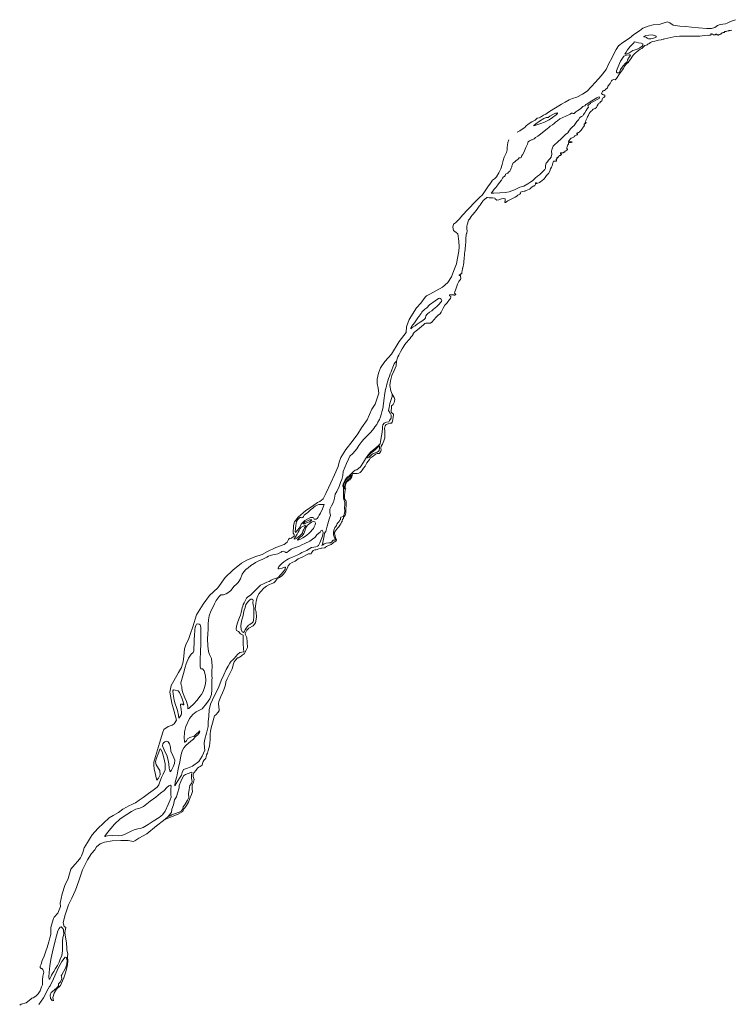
# Model space of a CAD drawing. Header units: metres. Extents: x 347609 to 404409, y 8548087 to 8605413.
# Tile 10 of 49: x 366561 to 369043, y 8555092 to 8558527. Entities that reach past the tile are written whole.
import ezdxf

# ---------------------------------------------------------------- set-up
doc = ezdxf.new("R2010")
doc.units = ezdxf.units.M
doc.layers.add('01. RIO', color=7, linetype='Continuous', lineweight=5, true_color=0x2776bb)

# ---------------------------------------------------------------- blocks, each defined once
blk = doc.blocks.new('REIORORI')
at = {"layer": '01. RIO', "color": 152, "lineweight": 15, "true_color": 0x2776bb, "flags": 128}
for points in [[(368296.4, 8558134), (368304.7, 8558138.4), (368316.6, 8558147.4), (368322.5, 8558150.1), (368325.9, 8558154.7), (368334, 8558162), (368347.6, 8558170.5), (368358.3, 8558175.9), (368365.2, 8558183), (368372.7, 8558184.7), (368377.4, 8558186.9), (368388.3, 8558193.4), (368395.4, 8558196.9), (368405.2, 8558204.2), (368424.2, 8558216.1), (368440.8, 8558225.9), (368450.6, 8558232.3), (368463, 8558238.4), (368477.6, 8558247.1), (368488.6, 8558251.8), (368503.5, 8558256.2), (368523.5, 8558266.4), (368540.5, 8558277.6), (368554.5, 8558292.3), (368569.1, 8558308.2), (368588.9, 8558331.1), (368606.9, 8558353.1), (368614, 8558371.6), (368626.9, 8558394.2), (368633.3, 8558407.2), (368641.1, 8558423), (368649.9, 8558435), (368664.3, 8558446.9), (368687.4, 8558462.3), (368703.3, 8558475.1), (368722.6, 8558488.2), (368733.8, 8558497), (368753.1, 8558503.6), (368769.9, 8558508.5), (368790.6, 8558509.9), (368808.4, 8558515.8), (368819.7, 8558519.5), (368827.8, 8558515.3), (368839.8, 8558507.5), (368863, 8558503.6), (368884.3, 8558503.1), (368903.6, 8558500.9), (368928.5, 8558498), (368957.9, 8558495.8), (368973.8, 8558495.8), (368984.8, 8558499.5), (368994.8, 8558506.1), (369003.4, 8558510.2), (369013.7, 8558511.2), (369022.7, 8558511.9), (369028.8, 8558514.6), (369039.9, 8558520.2), (369057, 8558526.6)], [(367859.7, 8557220.7), (367859.7, 8557212.7), (367856.7, 8557201.3), (367851.4, 8557188), (367849.8, 8557173.3), (367847.8, 8557163.5), (367853.1, 8557153.9), (367857.1, 8557147.4), (367856.1, 8557136.6), (367850.6, 8557128.1), (367848.2, 8557123.4), (367840.6, 8557122.4), (367831.9, 8557119.4), (367827.9, 8557113.1), (367825.9, 8557106.9), (367826.1, 8557100.1), (367824.8, 8557087.8), (367822.6, 8557075.1), (367821.1, 8557062.5), (367819.5, 8557053.8), (367818.3, 8557046.9), (367813.2, 8557042.8), (367801.9, 8557032.5), (367790.9, 8557024.4), (367785.5, 8557018.8), (367777.4, 8557009.4), (367767.2, 8556995.3), (367759.9, 8556983.1), (367749.2, 8556967.4), (367736.5, 8556956.5), (367730.9, 8556954.7), (367724.7, 8556951.1), (367717.8, 8556944.1), (367708.4, 8556934.7), (367703.8, 8556931.9), (367696.1, 8556921.1), (367688.7, 8556907.5), (367688.3, 8556900.4), (367689.4, 8556897.1), (367690.4, 8556892), (367690.3, 8556884.4), (367690.5, 8556868.6), (367690.4, 8556860.1), (367691.4, 8556852), (367693.7, 8556847.3), (367694.8, 8556841.5), (367695.1, 8556834.4), (367694.2, 8556825), (367695.2, 8556811.1), (367693.1, 8556800.1), (367689.4, 8556793.9), (367681.5, 8556790.9), (367679.7, 8556787.3), (367680.1, 8556782.5), (367676.6, 8556780.4), (367674.9, 8556776.2), (367672.1, 8556772.1), (367667.3, 8556766.8), (367665.8, 8556761.9), (367663.9, 8556758.5), (367660.3, 8556755.3), (367656.2, 8556745.8), (367655.3, 8556738.1), (367655.9, 8556729.2), (367658, 8556723.1), (367660.7, 8556717.2), (367662.4, 8556714.5), (367662.4, 8556712.8), (367660.6, 8556711.4), (367657.9, 8556711.1), (367654, 8556710.5), (367652.2, 8556708.7), (367649.1, 8556705.4), (367644.5, 8556702.2), (367639.3, 8556701.9), (367629.7, 8556700.5), (367623.3, 8556697.7), (367619.8, 8556694.4), (367614.5, 8556692.3), (367616.6, 8556697.2), (367619.7, 8556708.7), (367623.4, 8556725.7), (367624.4, 8556735.3), (367629.3, 8556741.5), (367633.8, 8556759.9), (367639.8, 8556784.1), (367642.8, 8556790.7), (367644.5, 8556797.5), (367643, 8556807.7), (367642.4, 8556813.6), (367643, 8556819), (367648.4, 8556830.4), (367655.5, 8556843.8), (367658.6, 8556858), (367661.5, 8556871.5), (367667, 8556881.2), (367674.8, 8556898.6), (367680, 8556912.6), (367684.3, 8556923), (367687.8, 8556936.5), (367689.6, 8556950.5), (367694.7, 8556965), (367700.7, 8556978), (367707.4, 8556993.7), (367712.8, 8557003.8), (367722.8, 8557013.6), (367736.8, 8557030), (367744.1, 8557041.7), (367754.8, 8557055.1), (367761.6, 8557063), (367768.5, 8557070), (367776.5, 8557078), (367784.7, 8557086.6), (367791.3, 8557094.2), (367796.3, 8557100), (367799.9, 8557105.9), (367806.3, 8557115.1), (367810.6, 8557122.5), (367815.5, 8557132.3), (367819.6, 8557141.8), (367821.9, 8557148.9), (367823, 8557154.3), (367824.3, 8557159.2), (367826.6, 8557166.2), (367828.2, 8557175.6), (367828.6, 8557181.6), (367829.7, 8557185.7), (367831.5, 8557198.1), (367832.2, 8557206.3), (367833.8, 8557216), (367835, 8557224.3), (367837, 8557236.3), (367840.3, 8557248.5), (367841.7, 8557254.7), (367844.9, 8557266.6), (367847.3, 8557275.5), (367850.2, 8557283.3), (367853.1, 8557290.9), (367856.3, 8557298), (367859.3, 8557305.5), (367862.4, 8557314.2), (367864.8, 8557320.9), (367866.9, 8557326), (367869.4, 8557329.7), (367874.8, 8557335.5), (367876.9, 8557338.8), (367877.5, 8557343.1), (367879.7, 8557350.4), (367882.8, 8557356.2), (367889.5, 8557368.3), (367895.2, 8557378), (367900.3, 8557387.9), (367904.7, 8557393.4), (367908.5, 8557399.7), (367912.4, 8557403.4), (367915.5, 8557407), (367921.3, 8557412.9), (367925, 8557418.7), (367928.5, 8557422.7), (367932.8, 8557428.5), (367933.7, 8557431.6), (367938, 8557437), (367943.6, 8557440.7), (367948.5, 8557444.6), (367955.6, 8557450.5), (367962.8, 8557456.5), (367969.8, 8557462.7), (367974.3, 8557467.2), (367977.8, 8557468.4), (367993.3, 8557468.4), (367998.4, 8557471.8), (368006.7, 8557481), (368012.1, 8557488.3), (368021.8, 8557496.8), (368027.2, 8557500.8), (368030.8, 8557505.8), (368037.8, 8557520), (368044.3, 8557530.6), (368051.4, 8557538.7), (368059.6, 8557550.2), (368063, 8557554.5), (368064.3, 8557558.3), (368064.1, 8557561.2), (368062, 8557562.4), (368060.5, 8557562.9), (368059.5, 8557565.5), (368060.2, 8557566.4), (368064.4, 8557566.4), (368068.5, 8557566.9), (368073.9, 8557567.2), (368075.4, 8557566.4), (368075.8, 8557565.6), (368078.4, 8557566.1), (368081.1, 8557566.6), (368081.6, 8557567.9), (368079.2, 8557570.9), (368077.5, 8557572.5), (368078.4, 8557576.9), (368080.5, 8557582.6), (368084.1, 8557593.4), (368088.1, 8557603.7), (368092.3, 8557613.3), (368095.4, 8557617.3), (368098.6, 8557620.9), (368100.1, 8557623.9), (368099.2, 8557626.7), (368098.5, 8557629.5), (368098.5, 8557631.3), (368098.4, 8557633.8), (368097.5, 8557633.9), (368096.3, 8557634.6), (368094.4, 8557634.6), (368093.8, 8557635.2), (368094, 8557636.3), (368095.4, 8557636.7), (368097.1, 8557638), (368099.9, 8557639.8), (368101.7, 8557640.2), (368102.5, 8557641.5), (368102.7, 8557643.7), (368103.4, 8557646.8), (368104.5, 8557649.2), (368104.7, 8557652.5), (368105.3, 8557655.5), (368105.9, 8557657.4), (368105.8, 8557659.3), (368106.9, 8557660.7), (368107.5, 8557665.8), (368108.6, 8557672.6), (368109.7, 8557678.9), (368110.4, 8557686), (368110.9, 8557691.7), (368111.7, 8557697.5), (368112.5, 8557704.3), (368112.6, 8557711), (368113.4, 8557717.7), (368114.2, 8557723.8), (368114.6, 8557729.1), (368115.5, 8557738.3), (368116, 8557743.6), (368116.5, 8557748.2), (368117.4, 8557752.7), (368117.3, 8557755.1), (368117, 8557757.9), (368117.1, 8557760.2), (368117.5, 8557763.3), (368117.5, 8557767.2), (368117.9, 8557772.8), (368118.4, 8557778.7), (368119, 8557780.7), (368120.1, 8557781.9), (368120.6, 8557784.9), (368121.7, 8557787.2), (368121.3, 8557791), (368120.5, 8557794.7), (368120.1, 8557798.4), (368120.5, 8557805.8), (368121.7, 8557811), (368123.8, 8557818.4), (368125.2, 8557823.3), (368126.8, 8557827.2), (368129.8, 8557831), (368132.1, 8557834.5), (368135.8, 8557840), (368139.1, 8557844.5), (368142.9, 8557848.7), (368147.7, 8557854), (368153.2, 8557861.2), (368159, 8557869.1), (368164, 8557876.7), (368166.6, 8557879.5), (368167.8, 8557881.6), (368170.5, 8557885.4), (368173, 8557888.9), (368176, 8557894), (368177.8, 8557895.8), (368182.4, 8557899.9), (368188.6, 8557905.4), (368190.4, 8557906.6), (368192.3, 8557906.8), (368198, 8557904.8), (368209.6, 8557905.1), (368218.2, 8557904.2), (368219.8, 8557902.2), (368224.5, 8557897.6), (368231.7, 8557897.9), (368241.3, 8557901.3), (368249.4, 8557902.4), (368253.6, 8557901.6), (368254, 8557896.7), (368253, 8557888.9), (368255.6, 8557888.5), (368260.3, 8557892.2), (368263.2, 8557894.6), (368272.6, 8557899.3), (368282.4, 8557903.9), (368288.5, 8557908.1), (368294.7, 8557911.4), (368298.5, 8557914.1), (368303.4, 8557916.3), (368305.6, 8557917.8), (368307.1, 8557918.8), (368307.7, 8557920.3), (368306.6, 8557921.9), (368306.2, 8557923.1), (368307.3, 8557924.4), (368310.6, 8557925.8), (368316.2, 8557926.9), (368321, 8557928.1), (368323.1, 8557928.5), (368324.1, 8557929.6), (368327, 8557930.6), (368332.6, 8557933.4), (368338.5, 8557935.7), (368342.1, 8557938), (368346.2, 8557941.9), (368348.9, 8557943.8), (368350.8, 8557944.9), (368352.3, 8557946.2), (368354.3, 8557947.3), (368355.4, 8557947.6), (368356.2, 8557947.1), (368356.9, 8557947.1), (368357.7, 8557948), (368359.3, 8557950.9), (368360.4, 8557952.3), (368360, 8557955.3), (368360.5, 8557958.4), (368361.7, 8557958.5), (368362.4, 8557956.5), (368363, 8557955.2), (368364.9, 8557955.6), (368366.3, 8557955.9), (368368, 8557956.9), (368373.3, 8557958.3), (368378, 8557961.7), (368382, 8557964.2), (368390.7, 8557971.1), (368393.9, 8557976.1), (368398.6, 8557982.9), (368405.3, 8557989.9), (368410.4, 8557998.2), (368412.3, 8558006.3), (368415.8, 8558012.6), (368418.4, 8558017.3), (368420.9, 8558026), (368421.1, 8558030.3), (368422.3, 8558032.7), (368427, 8558033.2), (368429.8, 8558033.4), (368431.9, 8558033.4), (368432.9, 8558034.5), (368432.7, 8558036.2), (368432.2, 8558037.9), (368432.2, 8558038.8), (368433.3, 8558039.6), (368435, 8558042.1), (368436, 8558043.1), (368436.3, 8558043.6), (368435.9, 8558044), (368434.7, 8558044.9), (368435, 8558045.7), (368436.4, 8558046.4), (368437.4, 8558045.8), (368438, 8558045.5), (368438.8, 8558046.2), (368439, 8558047.5), (368439.6, 8558048.2), (368439.1, 8558048.8), (368439.4, 8558049.2), (368442, 8558050.6), (368442.8, 8558051.2), (368442.8, 8558051.8), (368443.7, 8558053), (368446.4, 8558053.1), (368447.8, 8558053.1), (368448.4, 8558052.9), (368448.6, 8558054.2), (368449.3, 8558056.1), (368450.1, 8558057.4), (368451, 8558058.4), (368450.2, 8558058.4), (368447.7, 8558058.1), (368447.1, 8558058.7), (368446.8, 8558061.1), (368447.5, 8558061.7), (368457.3, 8558062.7), (368457.9, 8558064.3), (368461.1, 8558064.5), (368462.8, 8558067.5), (368465.8, 8558069.4), (368469.2, 8558071.5), (368471.3, 8558073.5), (368471.9, 8558075.5), (368470.9, 8558075.9), (368469.3, 8558076.3), (368468.8, 8558078.7), (368468.7, 8558080.7), (368469.9, 8558082.8), (368471.6, 8558086.1), (368473.1, 8558090), (368475.1, 8558092.3), (368475.4, 8558093.9), (368475.3, 8558095.3), (368475.2, 8558096.9), (368476.6, 8558097.6), (368478.5, 8558097.7), (368482.9, 8558097.9), (368484.4, 8558098.5), (368486.7, 8558098.8), (368486.9, 8558099.9), (368487.8, 8558100.6), (368487.7, 8558100.9), (368485.6, 8558100.9), (368481.8, 8558101), (368477.6, 8558100.9), (368475.8, 8558100.9), (368475.2, 8558101.5), (368476.8, 8558104.7), (368481.2, 8558109.8), (368484.6, 8558112.9), (368487.8, 8558114.8), (368493.1, 8558116.9), (368495.1, 8558119.1), (368496.6, 8558121.2), (368499.4, 8558122.8), (368502, 8558123.6), (368503.4, 8558124.1), (368504.7, 8558125), (368506, 8558125.7), (368506.6, 8558125.9), (368506.8, 8558127.8), (368505.6, 8558128.3), (368504.2, 8558128.6), (368503.9, 8558129.5), (368504.1, 8558130.1), (368504.7, 8558130.3), (368504.9, 8558131.1), (368504.9, 8558131.8), (368505.8, 8558132.1), (368508.1, 8558132.1), (368508.7, 8558132.4), (368509.2, 8558132.8), (368511.4, 8558133.1), (368512.4, 8558133.1), (368512.7, 8558133.3), (368512.6, 8558133.8), (368512.6, 8558134.7), (368513.7, 8558136.1), (368514.5, 8558136.2), (368515.1, 8558136.4), (368515.1, 8558137), (368515.9, 8558137.5), (368516.2, 8558138.3), (368516.8, 8558138.7), (368517.3, 8558139.5), (368517.8, 8558140.1), (368518.6, 8558140.4), (368519.1, 8558141.4), (368520.1, 8558142.7), (368520.4, 8558143.7), (368521.3, 8558144.3), (368521.6, 8558145.1), (368522.3, 8558145.5), (368522.3, 8558145.8), (368523, 8558146.9), (368524.4, 8558148.7), (368525.3, 8558150.4), (368526, 8558151.6), (368527, 8558152.5), (368528.4, 8558153.6), (368528.7, 8558154.6), (368529.5, 8558155.6), (368529.6, 8558156.9), (368530.2, 8558157.8), (368530.8, 8558158.4), (368530.8, 8558159.1), (368530.8, 8558159.9), (368529.4, 8558160), (368529.6, 8558161.1), (368529.9, 8558162.8), (368530.4, 8558163.4), (368531.5, 8558163.5), (368532.2, 8558163.8), (368533, 8558164.2), (368534.8, 8558164.2), (368535.7, 8558164.6), (368536.2, 8558166.6), (368535.9, 8558168.1), (368534.2, 8558168.4), (368532.9, 8558168.5), (368533.1, 8558169.7), (368534.2, 8558171.5), (368535.1, 8558173.9), (368535.9, 8558174.9), (368536.9, 8558177), (368538, 8558179.7), (368539, 8558182.2), (368539.9, 8558184.3), (368541.4, 8558187.4), (368542.3, 8558189.2), (368542.8, 8558190), (368543.3, 8558192.2), (368544.8, 8558194.1), (368546.2, 8558197), (368547.4, 8558199), (368548, 8558200.9), (368549.8, 8558203.1), (368551.4, 8558205.1), (368553.5, 8558207.4), (368557, 8558209.7), (368558.8, 8558211.6), (368559.7, 8558213.1), (368560.5, 8558214.5), (368564.3, 8558215.6), (368567.7, 8558216.5), (368569.3, 8558217.5), (368572.4, 8558220.8), (368574.2, 8558223.5), (368575.4, 8558225.7), (368578.7, 8558231.7), (368580, 8558234.2), (368583.9, 8558237.1), (368586.8, 8558239.5), (368591.4, 8558243.2), (368592.9, 8558246.7), (368591.9, 8558248.8), (368592, 8558250), (368594, 8558252.3), (368595.8, 8558253.9), (368598.4, 8558255.3), (368599.9, 8558256.4), (368601.2, 8558258.3), (368601.8, 8558259.9), (368601.9, 8558262.2), (368601.5, 8558263.8), (368599.5, 8558264.8), (368597.8, 8558264.8), (368596, 8558264.9), (368593.3, 8558266), (368591.5, 8558268.1), (368590.5, 8558269.2), (368590.8, 8558271.4), (368592.2, 8558273.9), (368593.6, 8558276.5), (368596.2, 8558278.6), (368598.2, 8558279.2), (368600.2, 8558279.3), (368600.9, 8558279.3), (368601.9, 8558279.7), (368603.3, 8558281.8), (368606.6, 8558285.1), (368609.2, 8558286.9), (368610.5, 8558289.4), (368612.1, 8558292.3), (368612.7, 8558294.6), (368616.1, 8558298.2), (368618.2, 8558301.8), (368619.8, 8558304.3), (368622.4, 8558308.3), (368624.8, 8558313.4), (368627.2, 8558316.1), (368632, 8558317.4), (368637.8, 8558316.5), (368642.7, 8558321.9), (368653, 8558337.5), (368663.1, 8558351.7), (368666.8, 8558357.2), (368671.5, 8558365.6), (368677.2, 8558372.9), (368683.1, 8558377.6), (368687.3, 8558384), (368692, 8558390.6), (368696, 8558395.9), (368700.3, 8558403.4), (368706.2, 8558409), (368714.6, 8558416.1), (368725, 8558423.3), (368730.2, 8558426.6), (368734.5, 8558430), (368741.7, 8558436), (368745.8, 8558438), (368748.8, 8558438.8), (368751.8, 8558441.3), (368756, 8558443.7), (368761.2, 8558447.3), (368768.2, 8558450), (368775.5, 8558452.1), (368789.2, 8558455.1), (368798.1, 8558456.6), (368800.2, 8558457.6), (368804.7, 8558458.8), (368807.8, 8558458.6), (368810.6, 8558459.5), (368820.9, 8558461.9), (368831.7, 8558464.4), (368842.2, 8558466.4), (368851.2, 8558467.6), (368862.1, 8558469), (368876.4, 8558469.4), (368893.9, 8558469.6), (368912.7, 8558469.1), (368925.2, 8558469.3), (368932.7, 8558469.4), (368941.5, 8558470.8), (368948.1, 8558471.6), (368958.4, 8558472.1), (368964.5, 8558471.9), (368967.1, 8558472.2), (368969.1, 8558472.5), (368970.6, 8558473.2), (368972.2, 8558474), (368970.9, 8558474.7), (368971.4, 8558476), (368972.3, 8558476.9), (368973.7, 8558476.6), (368974.5, 8558477.6), (368977.7, 8558475.7), (368980.4, 8558474.2), (368981.8, 8558473.3), (368982.4, 8558473.4), (368983, 8558473.7), (368984.3, 8558473.5), (368985.5, 8558473.6), (368986.4, 8558474.3), (368987.3, 8558475), (368987.6, 8558475.7), (368988.3, 8558476.4), (368989.7, 8558476.2), (368990.1, 8558475.9), (368990.5, 8558476.3), (368991.5, 8558476.1), (368993.4, 8558474.1), (368994.5, 8558473.5), (368995, 8558473.6), (368995.8, 8558473.4), (368996.7, 8558473.1), (368997.6, 8558473.2), (368999.1, 8558473.9), (369001.8, 8558474.5), (369002.9, 8558475.2), (369004.6, 8558475.9), (369006, 8558476.8), (369007.6, 8558477.7), (369009, 8558478.8), (369011.3, 8558480.2), (369014.6, 8558482.1), (369017.7, 8558482.4), (369018.7, 8558482.7), (369019.2, 8558484.3), (369020.4, 8558485.2), (369024.4, 8558485.6), (369027.7, 8558486.7), (369031.3, 8558487.5), (369033.9, 8558488), (369034.8, 8558488.4), (369034.9, 8558488.9), (369035.8, 8558489), (369038.6, 8558489.3), (369045, 8558490.5)], [(366561.2, 8555089), (366566.2, 8555092.3), (366584.2, 8555097.7), (366599.5, 8555109.5), (366602.9, 8555113), (366605.1, 8555114), (366608.5, 8555114.2), (366617, 8555120.2), (366625.5, 8555128.3), (366632.4, 8555139.2), (366637.6, 8555152.4), (366640.3, 8555160.1), (366640.9, 8555176.8), (366642.3, 8555190.4), (366644.8, 8555204), (366642.1, 8555213.6), (366637.9, 8555217.3), (366635.5, 8555217.2), (366632, 8555220.3), (366632.4, 8555224.9), (366636.2, 8555232.6), (366639.8, 8555244.9), (366646.5, 8555259.7), (366652.3, 8555277.5), (366656.5, 8555289.8), (366662.2, 8555309.9), (366666.8, 8555323.7), (366669.6, 8555335.3), (366670.2, 8555343.2), (366669.4, 8555350.9), (366670.2, 8555360.5), (366674.2, 8555375.7), (366678.6, 8555391.1), (366681.9, 8555395.7), (366693.7, 8555410.4), (366703.7, 8555432.6), (366702.4, 8555444.6), (366708.8, 8555477.5), (366718.3, 8555506.8), (366729.6, 8555530.3), (366737.3, 8555555.5), (366739.7, 8555563.3), (366753.3, 8555579.9), (366764.2, 8555591.6), (366773, 8555602.5), (366776.6, 8555609.4), (366781.6, 8555622.1), (366786.4, 8555637.7), (366797.8, 8555656.8), (366808.5, 8555674.4), (366814.4, 8555682.7), (366834.1, 8555704.8), (366852.9, 8555723.6), (366872.9, 8555742.4), (366886.8, 8555750.5), (366905.2, 8555761.3), (366921.3, 8555772.2), (366933.4, 8555780.2), (366942.2, 8555784.6), (366952.3, 8555788.7), (366956.8, 8555791.4), (366964.7, 8555794.7), (366978.1, 8555803.7), (366991.6, 8555813.2), (367010.6, 8555827.4), (367026.4, 8555838.9), (367040, 8555849.4), (367046.2, 8555857.1), (367050.3, 8555867.6), (367055.8, 8555883.4), (367062, 8555894.5), (367068.2, 8555909.5), (367068.6, 8555930.9), (367063.5, 8555951.5), (367060.7, 8555964.4), (367057.7, 8555972.5), (367052.8, 8555981.3), (367052.1, 8555982.8), (367049.8, 8555982.4), (367046.1, 8555971.2), (367037.8, 8555950.7), (367034.8, 8555938.7), (367037.4, 8555927.8), (367049.4, 8555907.6), (367051.1, 8555892.4), (367045.3, 8555880.4), (367039.7, 8555873.8), (367037.4, 8555882.3), (367033.1, 8555899.9), (367030.5, 8555911.9), (367029, 8555927.5), (367029.4, 8555937.1), (367034.8, 8555956.4), (367042.1, 8555979.2), (367048.9, 8556003.2), (367060.3, 8556041.5), (367063.5, 8556050.1), (367078.7, 8556061), (367092.8, 8556066), (367099.9, 8556070.2), (367108.3, 8556083.5), (367099.2, 8556117.8), (367091.7, 8556142.5), (367084.8, 8556181.3), (367088.9, 8556204), (367098.2, 8556220.1), (367115.1, 8556249.1), (367125.4, 8556267.3), (367130.9, 8556286.5), (367133.9, 8556306.8), (367136.4, 8556332.3), (367141.9, 8556349.8), (367150.1, 8556364.2), (367157.3, 8556384.9), (367165.2, 8556408.6), (367177.3, 8556450.6), (367201, 8556488), (367222.6, 8556518.6), (367251.9, 8556544.5), (367277.7, 8556580.5), (367304.5, 8556606.3), (367334.5, 8556631.1), (367353, 8556641.4), (367380.8, 8556652.4), (367406.6, 8556661), (367425.6, 8556671.7), (367454.8, 8556685.1), (367483.4, 8556696.2), (367494.4, 8556704.4), (367498.2, 8556713.7), (367501.7, 8556718), (367506.6, 8556717.3), (367510.3, 8556719), (367518.6, 8556725.5), (367517.9, 8556731), (367515.2, 8556735.2), (367516.2, 8556762.4), (367519.7, 8556775.5), (367532.4, 8556791.7), (367559.3, 8556814.4), (367582, 8556829.9), (367599.6, 8556842), (367608.2, 8556845.8), (367619.2, 8556855.4), (367629, 8556873.5), (367646.5, 8556911.3), (367658.9, 8556938.6), (367671.7, 8556968.5), (367674.8, 8556982.8), (367681, 8556999.3), (367699, 8557027.6), (367720.7, 8557055.8), (367740.3, 8557082), (367752.8, 8557103.1), (367772.4, 8557130.3), (367789.6, 8557167.9), (367796.5, 8557178.5), (367801, 8557185.4), (367813.1, 8557223.8), (367811, 8557241.7), (367807.6, 8557257.6), (367807.3, 8557272.4), (367812.4, 8557293.7), (367819, 8557312), (367834.2, 8557333.8), (367857.6, 8557359.7), (367884.1, 8557403.8), (367909, 8557435.5), (367910, 8557455.5), (367919.3, 8557481.3), (367944.9, 8557521.4), (367960, 8557537.3), (367974.8, 8557558.6), (367979.7, 8557563.1), (367991.7, 8557569.3), (368012.1, 8557580.5), (368035.6, 8557593.2), (368053.8, 8557610.1), (368066.6, 8557629.7), (368074.8, 8557652.1), (368084.8, 8557675.5), (368087.9, 8557694.8), (368092.4, 8557719), (368094.2, 8557734.5), (368093.1, 8557753.8), (368089, 8557779.3), (368082.8, 8557784.3), (368074.2, 8557791.7), (368071.4, 8557802.7), (368073.5, 8557813.7), (368080.4, 8557818.2), (368088.4, 8557825.1), (368094.3, 8557831.4), (368105.1, 8557845.2), (368124.3, 8557864.3), (368151.5, 8557893.7), (368165.4, 8557907.8), (368173.8, 8557914.5), (368179.9, 8557922.5), (368193.3, 8557943.2), (368202.4, 8557956.6), (368210, 8557967), (368216.4, 8557971.3), (368223.8, 8557978.5), (368231.8, 8557991.9), (368238.9, 8558005.9), (368243.9, 8558021.7), (368247.1, 8558035.9), (368250.4, 8558047.2), (368258.9, 8558063.4), (368261, 8558072.9), (368260.9, 8558082.3), (368261.7, 8558089.3), (368263.5, 8558098.5), (368266.9, 8558107.6)], [(367874.8, 8557335.5), (367874.1, 8557318.8), (367867.5, 8557303.1), (367858.4, 8557285.2), (367854.3, 8557266.3), (367852.5, 8557250.6), (367855.8, 8557232.1), (367859.7, 8557220.7)], [(367065.4, 8555735), (367087, 8555744.7), (367113.5, 8555755.4), (367129.9, 8555764.9), (367133.2, 8555773.4), (367136.5, 8555777.6), (367143.3, 8555785.5), (367149.6, 8555797), (367155, 8555810.1), (367160.6, 8555824.4), (367163.3, 8555834.9), (367162.4, 8555842.7), (367163.1, 8555855.9), (367167.6, 8555867.3), (367169.3, 8555876.2), (367166.3, 8555887), (367165.7, 8555894.2), (367168.9, 8555899.5), (367176.9, 8555909.1), (367180.8, 8555915.4), (367185.4, 8555919.1), (367190.5, 8555921.3), (367197, 8555925.9), (367198.6, 8555931.9), (367201.4, 8555938.9), (367206.1, 8555945.5), (367208.3, 8555946.9), (367210.8, 8555951.1), (367211, 8555955), (367212.5, 8555962.6), (367215.7, 8555967.7), (367218.9, 8555977.7), (367220.7, 8555985.6), (367223.1, 8555992.8), (367225.8, 8556015.6), (367225.5, 8556028.6), (367224.9, 8556035.7), (367226.9, 8556044.3), (367228.9, 8556056.2), (367233.4, 8556072.4), (367237.9, 8556089.7), (367240.4, 8556098.5), (367246.6, 8556103.4), (367252.4, 8556110), (367256.4, 8556115.5), (367256.7, 8556120.9), (367255.6, 8556128.6), (367254.5, 8556141.4), (367255.4, 8556148.2), (367258.1, 8556154.6), (367262.5, 8556165.3), (367268.2, 8556178.6), (367273.9, 8556192.1), (367278.6, 8556205.9), (367279.6, 8556216.4), (367284.4, 8556227.8), (367292.4, 8556243.6), (367301.8, 8556261.8), (367306.5, 8556279.8), (367309.4, 8556286.7), (367314.5, 8556293.3), (367320.8, 8556300.3), (367324.7, 8556301.1), (367327.9, 8556302.4), (367333.2, 8556306.3), (367336.4, 8556309.8), (367343.7, 8556315.1), (367351.3, 8556326.8), (367355.3, 8556337.2), (367354.5, 8556355), (367353.6, 8556371), (367349.6, 8556378.4), (367346.9, 8556382.8), (367347.1, 8556385.3), (367353.7, 8556397.1), (367360, 8556403.5), (367374.9, 8556412.2), (367382.9, 8556422.9), (367387.5, 8556442.3), (367385.5, 8556460.8), (367382.8, 8556469.9), (367383.3, 8556480.5), (367384.9, 8556489.1), (367385.9, 8556498.4), (367389.4, 8556511.4), (367394.7, 8556523.6), (367401.5, 8556531.8), (367413.1, 8556543.9), (367422.2, 8556550.1), (367432.2, 8556556.1), (367443.6, 8556560.6), (367447.6, 8556562.4), (367452.1, 8556567.4), (367458.7, 8556576.1), (367466.7, 8556580.7), (367474.8, 8556587.1), (367480.9, 8556592.7), (367488.4, 8556602), (367495, 8556615.1), (367497.7, 8556622), (367503, 8556628.8), (367511.6, 8556633), (367522.2, 8556637.9), (367532.8, 8556645.7), (367548.1, 8556653.3), (367560.9, 8556660.1), (367568.7, 8556663.6), (367574.2, 8556663.6), (367576.6, 8556663.2), (367577.5, 8556663.7), (367579.2, 8556666.3), (367582.1, 8556672), (367585, 8556675.1), (367590.4, 8556676.8), (367595.5, 8556677.7), (367598.7, 8556678.6), (367600.7, 8556679.9), (367604.5, 8556680.8), (367608.7, 8556682.2), (367612, 8556683), (367615, 8556683), (367624.7, 8556684.8), (367627.5, 8556687.1), (367631.4, 8556688.5), (367637.8, 8556691.9), (367647.1, 8556695.9), (367652.8, 8556700.6), (367656.8, 8556703.6), (367660.7, 8556705.7), (367664.4, 8556708.9), (367665.9, 8556710.7), (367665.8, 8556712.7), (367663.9, 8556715.5), (367662.5, 8556719.1), (367661, 8556725.9), (367659, 8556732.7), (367659.2, 8556737.4), (367662.6, 8556743.7), (367669.1, 8556752.4), (367673.5, 8556757.8), (367677.2, 8556763.3), (367680.6, 8556767.5), (367683.6, 8556773.3), (367685.5, 8556775.8), (367685.5, 8556778.9), (367687.1, 8556783.6), (367690.1, 8556788.2), (367690.9, 8556791.1), (367693.5, 8556795), (367696.5, 8556798.7), (367697.9, 8556801.5), (367698.9, 8556806.2), (367698.8, 8556815.5), (367698.1, 8556822.7), (367699.2, 8556830.2), (367699.8, 8556839.6), (367699.3, 8556845.8), (367698, 8556849), (367695.8, 8556851.9), (367694.2, 8556854.7), (367693.7, 8556858.6), (367694, 8556868.4), (367695.5, 8556877.6), (367696.7, 8556885.5), (367697.8, 8556887.7), (367698.1, 8556889.8), (367697.9, 8556892.8), (367696.7, 8556895.2), (367696.7, 8556898), (367697.8, 8556902.4), (367698.2, 8556907.6), (367698.9, 8556910.3), (367701.5, 8556914), (367705.4, 8556917.3), (367709.3, 8556920.9), (367712.4, 8556921.3), (367715.4, 8556926.2), (367719.7, 8556932.5), (367720.9, 8556936.7), (367720.6, 8556938.9), (367721.5, 8556942.2), (367723.5, 8556943.4), (367729.9, 8556943.4), (367737.5, 8556943.7), (367743.9, 8556944.7), (367748.1, 8556946.8), (367751.6, 8556950.9), (367755.5, 8556955.5), (367760.6, 8556962.1), (367765.7, 8556969.3), (367771.8, 8556980.7), (367775.9, 8556987.1), (367780.6, 8556992.4), (367783.7, 8556997.5), (367790, 8557002), (367794.9, 8557004.8), (367798.7, 8557007.6), (367802.2, 8557010.5), (367805.4, 8557012.6), (367808, 8557013.4), (367814.3, 8557013.5), (367817.5, 8557015.3), (367820.7, 8557021.1), (367821.5, 8557025.1), (367820.2, 8557031.5), (367821.9, 8557039.3), (367826.4, 8557045.9), (367830.7, 8557058), (367834.4, 8557068.1), (367834.6, 8557080.5), (367834.6, 8557085.5), (367834.7, 8557092.2), (367833.7, 8557101.1), (367836, 8557109.4), (367839.2, 8557114.2), (367845.7, 8557116.9), (367852, 8557119), (367857.6, 8557119.3), (367859.9, 8557122.2), (367860.8, 8557126.2), (367861.9, 8557132.3), (367864, 8557141.6), (367865.1, 8557148.2), (367864.2, 8557150.7), (367860.6, 8557154.6), (367857.8, 8557156.5), (367856.9, 8557159.5), (367856.7, 8557165.6), (367857.4, 8557169.3), (367857.9, 8557179.7), (367863.3, 8557184.5), (367866.7, 8557190.8), (367869.1, 8557201.8), (367867.2, 8557208.7), (367859.7, 8557220.7)], [(366678.5, 8555104.5), (366676.5, 8555115.8), (366680.8, 8555130.7), (366689.6, 8555144.5), (366703.1, 8555158), (366710.6, 8555174), (366715.6, 8555184.3), (366720.3, 8555201.6), (366726.9, 8555224.2), (366729.1, 8555241.6), (366727.8, 8555259.2), (366728.9, 8555266.5), (366727.3, 8555273), (366725.7, 8555280.4), (366725.3, 8555286.8), (366724.4, 8555306.7), (366721.2, 8555326.3), (366718.7, 8555343), (366721.6, 8555359.4), (366716.5, 8555363.4), (366713.2, 8555375.7), (366719.1, 8555400.1), (366731.8, 8555438.7), (366742.8, 8555461.8), (366754.4, 8555487.6), (366758.8, 8555500), (366770.9, 8555533.6), (366780, 8555560.6), (366797.1, 8555595.9), (366811.7, 8555618.1), (366822.6, 8555630.9), (366829.5, 8555641.8), (366841.2, 8555651.3), (366857.2, 8555657.9), (366883.5, 8555662.6), (366914.1, 8555663.7), (366939.9, 8555663), (366957.3, 8555660.4), (366963.2, 8555662.6), (366976.4, 8555671.1), (367004, 8555686.9), (367038.5, 8555714.5), (367062.8, 8555732.8), (367076.8, 8555744.8), (367084.5, 8555754.3), (367090, 8555762.4), (367091.7, 8555772.8), (367097.7, 8555787.3), (367101.2, 8555805), (367107.6, 8555815.7), (367112, 8555828.4), (367117.8, 8555846.6), (367117.1, 8555855), (367123.3, 8555869.7), (367131.9, 8555888.7), (367139.3, 8555893.3), (367158, 8555900.2), (367161.7, 8555901.2), (367162.8, 8555899.3), (367159.8, 8555895.1), (367160.5, 8555880.8), (367162.4, 8555869.1), (367160.1, 8555861.7), (367155, 8555855), (367151.8, 8555841.1), (367149.7, 8555826.1), (367150.8, 8555813.4), (367146.2, 8555804.2), (367138.6, 8555789.8), (367130.7, 8555780.6), (367129.6, 8555775.3), (367128.7, 8555771.4), (367123.8, 8555766), (367115, 8555760.9), (367110.1, 8555760.4), (367106.2, 8555757.6), (367100.9, 8555756.7), (367091.9, 8555753.3), (367085.7, 8555749.1), (367083.8, 8555748.5), (367082.6, 8555749.2), (367081.4, 8555749.7), (367081.3, 8555750.4)], [(366675.6, 8555103.6), (366668.8, 8555112.6), (366667.3, 8555123.9), (366670.9, 8555133.4), (366681.5, 8555141.6), (366691.9, 8555150.4), (366696.8, 8555156.3), (366695.9, 8555160.1), (366696.8, 8555163.9), (366702.9, 8555170.5), (366707.7, 8555180.9), (366707.4, 8555188.5), (366706.1, 8555191), (366707.9, 8555195.3), (366720.8, 8555218.5), (366724.4, 8555228), (366725.3, 8555233), (366726.2, 8555243.4), (366725.7, 8555248.8), (366724.8, 8555252.4), (366724.1, 8555255.8), (366719.2, 8555256), (366707.9, 8555240.9), (366696.6, 8555220.1), (366678.6, 8555180.9), (366667.8, 8555156.6), (366664.6, 8555153.9), (366660.6, 8555146.3), (366644.2, 8555114.9), (366627.8, 8555090.9)]]:
    blk.add_lwpolyline(points, dxfattribs=at)
for points in [[(368737.4, 8558467.5), (368745, 8558470.9), (368755.7, 8558473), (368766.6, 8558473.3), (368778, 8558470.7), (368780.2, 8558469.1), (368780.7, 8558467.1), (368779.4, 8558465.1), (368774.4, 8558463.8), (368767.6, 8558461.1), (368761.9, 8558459.7), (368754.3, 8558459.9), (368749.9, 8558462.3), (368746.6, 8558464.5), (368742.8, 8558466.3), (368738.1, 8558466.3)], [(368671.8, 8558406.4), (368676.2, 8558413.8), (368680.7, 8558421.5), (368690.5, 8558433.1), (368701.3, 8558444.7), (368704.7, 8558448.9), (368711.1, 8558447.7), (368719.4, 8558445.7), (368728.2, 8558444.7), (368733.8, 8558442.5), (368734.4, 8558437.1), (368732, 8558434.3), (368723.4, 8558428.3), (368712.7, 8558422.5), (368699.9, 8558418.7), (368685.1, 8558410.2), (368678.3, 8558408), (368673.7, 8558406.1)], [(368641.9, 8558343), (368642.1, 8558348), (368646.9, 8558360.4), (368656.5, 8558381.9), (368668.4, 8558399.9), (368677.2, 8558402.3), (368686.6, 8558403.9), (368690.6, 8558404.1), (368691, 8558401.3), (368687, 8558396.3), (368680.8, 8558386.3), (368679.6, 8558379.5), (368672.8, 8558373.7), (368667, 8558366.9), (368661.6, 8558360.8), (368656.9, 8558352.4), (368653.9, 8558345.8), (368652.5, 8558342.6), (368650.9, 8558341.6), (368647.7, 8558341.2), (368644.5, 8558341)], [(368204.9, 8557921.6), (368214.3, 8557921.5), (368236.1, 8557922.2), (368255.6, 8557923.9), (368268.2, 8557926.5), (368286.3, 8557933.6), (368296.3, 8557937.9), (368305.6, 8557942.1), (368319.2, 8557945.4), (368332.8, 8557953.6), (368344.1, 8557960.5), (368348.9, 8557964.7), (368358.9, 8557973.3), (368366.4, 8557980.2), (368373.7, 8557985.7), (368384.6, 8557996.2), (368392.4, 8558003.8), (368394.6, 8558008.6), (368395.2, 8558012.3), (368394.5, 8558018.3), (368396.6, 8558025.9), (368401.9, 8558030.9), (368404.8, 8558036.8), (368409.9, 8558041.6), (368415.1, 8558047.6), (368417, 8558057.8), (368416, 8558068.2), (368416.7, 8558072.7), (368419.6, 8558079.7), (368421.2, 8558085.3), (368426.1, 8558089.7), (368436.4, 8558099.3), (368450.8, 8558112.2), (368465.1, 8558125.9), (368473.1, 8558132.5), (368476.7, 8558137.9), (368481.7, 8558145.6), (368488, 8558151.4), (368494.6, 8558157.7), (368499.8, 8558164.9), (368504.3, 8558171.6), (368509.5, 8558176.9), (368514.2, 8558185.1), (368520, 8558189), (368525.4, 8558190.7), (368527.2, 8558195.8), (368531.5, 8558202.1), (368536.9, 8558209.6), (368540.6, 8558215.7), (368544.5, 8558221.5), (368544, 8558223.9), (368542.4, 8558226.4), (368544.2, 8558229.7), (368551.4, 8558234.2), (368552.7, 8558236.5), (368559.6, 8558240.5), (368572.9, 8558246.6), (368582, 8558252), (368582.7, 8558255.4), (368581.4, 8558257.3), (368578.1, 8558256.5), (368573.6, 8558253.5), (368568, 8558250.3), (368556.8, 8558244.1), (368550.3, 8558239.7), (368539.3, 8558232.1), (368535.4, 8558230.2), (368531.7, 8558226), (368525.4, 8558223.9), (368521.4, 8558220.3), (368518.5, 8558217), (368513.9, 8558213), (368507.5, 8558210), (368500, 8558205), (368494.2, 8558199.7), (368491.8, 8558199), (368488.8, 8558200), (368486, 8558200), (368480.9, 8558197.6), (368465.6, 8558190.5), (368444.4, 8558180.8), (368436.1, 8558173.9), (368430, 8558169.7), (368424.5, 8558164.3), (368419.1, 8558160), (368411.4, 8558155.1), (368406.6, 8558151.1), (368400.5, 8558146.4), (368395.8, 8558142.8), (368389.2, 8558136.9), (368384.3, 8558133.2), (368376.8, 8558127.1), (368368.2, 8558120.3), (368360.3, 8558115.5), (368357.9, 8558113.4), (368355.1, 8558111), (368352.8, 8558110), (368348.8, 8558107.9), (368346.3, 8558107), (368339.2, 8558104.2), (368334.8, 8558101), (368333.3, 8558097.2), (368331.7, 8558092.7), (368326.4, 8558080.5), (368318.7, 8558063.3), (368314.8, 8558054.8), (368312.7, 8558052.3), (368311.6, 8558050.5), (368311, 8558048.1), (368309.7, 8558045.7), (368307.3, 8558044.3), (368304.9, 8558044.4), (368302.4, 8558044.6), (368300.6, 8558042.7), (368299.8, 8558040.3), (368298.8, 8558038.4), (368297.2, 8558037.9), (368293.9, 8558037), (368288.5, 8558031.9), (368283.6, 8558027.7), (368281.2, 8558025.8), (368279.2, 8558020.9), (368276.8, 8558016.5), (368277.2, 8558013.8), (368275.4, 8558008.4), (368272.3, 8558002.3), (368270, 8557998.8), (368266.9, 8557996), (368266.3, 8557994.4), (368263.7, 8557991.5), (368261, 8557990.1), (368257.9, 8557989.5), (368255.5, 8557987.6), (368254.8, 8557985.4), (368254.4, 8557982.6), (368251.6, 8557979.9), (368248.2, 8557978.1), (368244.6, 8557974), (368241, 8557967.1), (368234.9, 8557958.7), (368228.2, 8557950.6), (368221.1, 8557941.7), (368216, 8557935), (368210.9, 8557928.8), (368206.3, 8557923.2)], [(368435.5, 8558201.1), (368429.9, 8558200.2), (368420.3, 8558196.1), (368409.9, 8558190.3), (368404.3, 8558185.9), (368397.2, 8558185.3), (368389.5, 8558181.9), (368373.7, 8558173.1), (368361, 8558163.6), (368353.9, 8558157.9), (368353.9, 8558156.4), (368360.8, 8558159.2), (368379, 8558164.3), (368390.9, 8558169.7), (368407.7, 8558177.7), (368418.9, 8558185.2), (368432, 8558194.9), (368436.8, 8558199.6), (368436.7, 8558201), (368436.4, 8558201.3)], [(367924.7, 8557448), (367930.1, 8557452.5), (367939.8, 8557458.8), (367947.6, 8557464.9), (367958.2, 8557471.2), (367967.1, 8557477.4), (367973.9, 8557483), (367976.8, 8557487), (367977.8, 8557493.2), (367981.6, 8557499.4), (367989.9, 8557506.5), (367998.6, 8557510.5), (368004.7, 8557516.6), (368015.4, 8557526.4), (368023.5, 8557533.8), (368028.4, 8557539.6), (368031.7, 8557543.4), (368032.9, 8557546.5), (368031, 8557551.4), (368028, 8557554.1), (368024.1, 8557555.6), (368021.3, 8557554.4), (368009.7, 8557545.5), (367990.6, 8557531.4), (367981.2, 8557521.7), (367973.6, 8557516.6), (367968.3, 8557511.5), (367965.6, 8557509.3), (367963.9, 8557506.8), (367962.6, 8557503.8), (367961.5, 8557502.2), (367959.6, 8557500), (367957.7, 8557498.1), (367956.1, 8557494.3), (367953.2, 8557491.2), (367949.8, 8557487.1), (367944.8, 8557479.9), (367937.6, 8557468.8), (367933.2, 8557463.5), (367927.6, 8557456.3), (367925.7, 8557451.4), (367924.7, 8557448.5)], [(367812.2, 8557037.6), (367807.6, 8557033.6), (367801.8, 8557027.1), (367795.4, 8557021.5), (367789.6, 8557017.3), (367785.4, 8557014.7), (367781.8, 8557011.3), (367776.8, 8557005.5), (367774.8, 8557002.3), (367774.4, 8556999.7), (367775, 8556998.5), (367779.4, 8557000.5), (367782.2, 8557003.1), (367789, 8557009.5), (367793.2, 8557011.9), (367801.2, 8557015.5), (367804.2, 8557016.7), (367807.4, 8557017.9), (367811.6, 8557020.5), (367814.2, 8557023.5), (367815, 8557026.7), (367815.6, 8557030.6), (367816.2, 8557035.2), (367816.4, 8557040.2), (367816, 8557040.6)], [(367692.7, 8556890.3), (367692.3, 8556894.8), (367691.2, 8556898.2), (367690.2, 8556901.3), (367690.2, 8556905.1), (367691.4, 8556909.6), (367694.8, 8556915.8), (367697.8, 8556919.7), (367700.1, 8556922.6), (367702.5, 8556926.4), (367706.3, 8556928.7), (367709.7, 8556930.9), (367714.8, 8556934.8), (367717.3, 8556937.5), (367719.2, 8556938.9), (367719.3, 8556936.5), (367718.3, 8556933.7), (367715.8, 8556929.9), (367713.7, 8556927.4), (367710.5, 8556924.9), (367707.2, 8556923.3), (367701.5, 8556917.4), (367696.4, 8556909.4), (367695.3, 8556903.2), (367694.3, 8556896.8), (367694.4, 8556894.1), (367694.7, 8556890.7), (367693.9, 8556889.2)], [(367623, 8556835), (367616.9, 8556819.8), (367609.6, 8556805.3), (367605, 8556798), (367601.7, 8556790.9), (367598.9, 8556786.6), (367595.5, 8556784), (367591.8, 8556783.8), (367588, 8556784.8), (367585.5, 8556788.5), (367583.9, 8556789.7), (367580.7, 8556790.1), (367575.8, 8556789.7), (367570.4, 8556787.9), (367555.8, 8556779.8), (367542.8, 8556766.4), (367537.2, 8556753.9), (367528.3, 8556745), (367523, 8556737.3), (367521.6, 8556740.1), (367523.2, 8556752), (367524, 8556762), (367525.6, 8556769.6), (367526.9, 8556776.3), (367530.1, 8556781.6), (367534.1, 8556787), (367537.6, 8556789.9), (367540.4, 8556790.3), (367543.2, 8556789.7), (367545.1, 8556788.9), (367548.5, 8556789.9), (367550.9, 8556793.1), (367553.6, 8556798), (367558.4, 8556801.4), (367566.5, 8556807.1), (367575.2, 8556816.4), (367582.9, 8556822.9), (367586.5, 8556826.1), (367591.8, 8556830.2), (367598.5, 8556833.2), (367604.2, 8556835.2), (367609.2, 8556835.6), (367616.1, 8556835)], [(367590.8, 8556775.3), (367585.4, 8556775.9), (367581.1, 8556774.9), (367578.3, 8556773.5), (367574, 8556770.5), (367568, 8556765.6), (367564.3, 8556762.8), (367560.3, 8556756.5), (367558.2, 8556751.1), (367557.2, 8556746.2), (367554.6, 8556740.1), (367552.2, 8556734.7), (367549.7, 8556730.8), (367545.7, 8556726), (367539.8, 8556721.1), (367534.8, 8556716.9), (367530.9, 8556713.4), (367529.3, 8556711.8), (367531.3, 8556711.6), (367538.4, 8556713.2), (367548.9, 8556719.5), (367561.3, 8556727.4), (367571.6, 8556736.3), (367576.3, 8556741.7), (367581.3, 8556746.8), (367585.2, 8556751.5), (367588, 8556757.7), (367591.4, 8556764.2), (367593, 8556770.9)], [(367579.5, 8556782.4), (367571.8, 8556781.4), (367565.3, 8556778.8), (367557, 8556775.1), (367554.8, 8556773.1), (367550.5, 8556769.1), (367550.1, 8556767.9), (367551, 8556767.5), (367555.6, 8556768.1), (367563.3, 8556772.1), (367571.4, 8556775.3), (367575.8, 8556776.8)], [(367102.4, 8555855.2), (367103.2, 8555866.6), (367107.8, 8555883.4), (367109.9, 8555892.3), (367113.1, 8555906.9), (367115.5, 8555918.4), (367119.2, 8555938.2), (367123.4, 8555957.7), (367125.8, 8555967.8), (367129.2, 8555978.3), (367134.1, 8555986.6), (367140.5, 8555994.8), (367157.9, 8556009.7), (367167, 8556017.1), (367172.6, 8556024.9), (367182.6, 8556031.9), (367188.1, 8556040), (367189.2, 8556043.9), (367188.7, 8556045.6), (367184.8, 8556041.6), (367177.9, 8556035.4), (367169.4, 8556027.3), (367154.3, 8556023.1), (367146.9, 8556018.5), (367142.3, 8556011.4), (367139.8, 8556007), (367136.7, 8556006.3), (367135.9, 8556007.5), (367135.4, 8556012.6), (367135.2, 8556019.5), (367135.7, 8556042.1), (367140.3, 8556061), (367153, 8556089.1), (367164.8, 8556103), (367176.1, 8556112.7), (367197.7, 8556122.4), (367212.9, 8556141.6), (367223.9, 8556158.1), (367229.5, 8556172.7), (367231.3, 8556190.3), (367231.6, 8556209.7), (367231.4, 8556224.6), (367231.8, 8556228.4), (367231, 8556238.8), (367231.5, 8556251.7), (367232.2, 8556273), (367230.3, 8556298.6), (367223.5, 8556312.3), (367219.7, 8556322.7), (367217.2, 8556341.9), (367215.9, 8556366.5), (367216.7, 8556383.8), (367218.4, 8556400.3), (367218.1, 8556417.8), (367219.2, 8556433.4), (367221.9, 8556447.4), (367227.4, 8556463.6), (367234.3, 8556475.9), (367240.5, 8556488.9), (367245.8, 8556500.5), (367256.3, 8556514), (367260.6, 8556518.3), (367263.1, 8556520), (367272.4, 8556519.8), (367281.2, 8556524.2), (367290.2, 8556529.8), (367297.7, 8556535.9), (367309.6, 8556550.6), (367315.9, 8556556.9), (367323.1, 8556563.7), (367330.8, 8556576.3), (367337.1, 8556592.4), (367343.1, 8556601), (367349.3, 8556608.4), (367357.8, 8556614.6), (367367, 8556622.1), (367378.3, 8556629.9), (367383.3, 8556633.4), (367388, 8556635.5), (367395, 8556638.4), (367408.7, 8556644.5), (367423.2, 8556652.2), (367428.4, 8556655.2), (367435.1, 8556657.6), (367443.6, 8556660.4), (367450.6, 8556660.9), (367461.1, 8556663.6), (367473.5, 8556669.6), (367475.7, 8556671.2), (367480.4, 8556672.1), (367485.6, 8556670), (367489.5, 8556667.8), (367492.3, 8556667.7), (367498.8, 8556673), (367507.5, 8556679.1), (367516, 8556683), (367526.9, 8556687.1), (367536.4, 8556690.4), (367544.8, 8556694.2), (367555.7, 8556699.1), (367573.2, 8556707), (367582, 8556715), (367590.7, 8556720.9), (367598.5, 8556731.1), (367608.4, 8556739.3), (367611.6, 8556743.3), (367614, 8556745.1), (367616.3, 8556745.6), (367618.8, 8556741.7), (367619.6, 8556736.6), (367616.6, 8556725.5), (367613, 8556713.6), (367608.1, 8556701.8), (367602.6, 8556692.9), (367599.2, 8556689.6), (367593.4, 8556687.5), (367586.7, 8556686.8), (367579.2, 8556685.3), (367572.4, 8556682.2), (367567.4, 8556678.5), (367562.4, 8556675.1), (367544.8, 8556668), (367538.5, 8556663.9), (367533.5, 8556661), (367528.2, 8556659.2), (367522.7, 8556656.2), (367512.8, 8556652), (367503.6, 8556647.7), (367498.6, 8556645.8), (367492.4, 8556642.5), (367482.6, 8556635.1), (367475, 8556629.8), (367468.6, 8556622.4), (367464.9, 8556618.8), (367462.4, 8556613.4), (367462.6, 8556611.3), (367466.4, 8556610.6), (367475.9, 8556612.8), (367481.2, 8556615.7), (367485.4, 8556616.4), (367487.8, 8556616.4), (367488.3, 8556615.6), (367487.5, 8556612), (367486.4, 8556608.9), (367483.7, 8556605.7), (367480.5, 8556600.5), (367472.5, 8556592.5), (367469.2, 8556588.7), (367464, 8556582.4), (367459.5, 8556579.5), (367453.3, 8556577.1), (367444.7, 8556575.2), (367437.6, 8556571.2), (367431.2, 8556567.4), (367423, 8556564.3), (367411, 8556558.8), (367401.4, 8556553.5), (367393.9, 8556547.4), (367386.4, 8556540.1), (367375.1, 8556528.3), (367366.5, 8556519.7), (367356.9, 8556512.8), (367352.2, 8556508.7), (367349.8, 8556503.5), (367344.2, 8556493), (367340.8, 8556486.6), (367339.4, 8556481.3), (367337, 8556475), (367335.4, 8556468.7), (367333.8, 8556459.1), (367330.6, 8556449.6), (367327.3, 8556441.6), (367322, 8556426), (367317.3, 8556410.8), (367316.3, 8556400.6), (367317.6, 8556396.1), (367324.2, 8556392.5), (367330.8, 8556384.3), (367337.7, 8556381), (367340.1, 8556379.3), (367340.2, 8556370.4), (367340.9, 8556351.2), (367341.2, 8556330.7), (367343.2, 8556323.6), (367342.5, 8556321.8), (367335.5, 8556320.5), (367329.3, 8556319.7), (367320.9, 8556312.3), (367314.7, 8556305.2), (367308.8, 8556298.7), (367303.9, 8556293.1), (367298.4, 8556288.5), (367293.7, 8556282.2), (367287.8, 8556271.5), (367281.4, 8556260.2), (367272.8, 8556240.8), (367264.3, 8556222), (367255.5, 8556199.6), (367244.6, 8556177), (367239.5, 8556167.4), (367233.1, 8556153.9), (367226.7, 8556139.4), (367222.2, 8556119.3), (367220.8, 8556097.2), (367218.5, 8556077), (367218.8, 8556061.3), (367213, 8556037.6), (367207.1, 8556017), (367204.3, 8556004.4), (367205.7, 8555986.4), (367207.3, 8555978), (367197.9, 8555957.1), (367185.8, 8555939.2), (367164.3, 8555922.2), (367146.2, 8555916.1), (367132.5, 8555911), (367128, 8555900.4), (367125.8, 8555891.4), (367118.2, 8555880.8), (367107.1, 8555862.4), (367104.7, 8555856.9), (367103.4, 8555854.4)], [(367557, 8556763.6), (367548.3, 8556759.2), (367543.1, 8556755.9), (367539.6, 8556751.7), (367535.4, 8556744.4), (367532.3, 8556738.5), (367528.3, 8556731.4), (367522.6, 8556722.5), (367520.2, 8556718.7), (367518.4, 8556715.6), (367518.2, 8556714.8), (367523.2, 8556715.8), (367528.1, 8556718.1), (367539, 8556726.8), (367544.7, 8556732.6), (367547.5, 8556736.9), (367549.1, 8556741.9), (367551.8, 8556748.8), (367554.6, 8556754.1), (367557.4, 8556759.6)], [(367341.2, 8556388.4), (367337.5, 8556390.9), (367333.1, 8556399.3), (367332.1, 8556412.1), (367334.3, 8556428), (367339.9, 8556448.5), (367343, 8556463.4), (367347.4, 8556476.6), (367350.2, 8556486.3), (367354.8, 8556492.9), (367359.6, 8556498.5), (367364, 8556502.7), (367367.5, 8556505.3), (367371.3, 8556505.5), (367374.1, 8556504.1), (367375.3, 8556500.9), (367374.5, 8556493.5), (367375.7, 8556484.9), (367377.5, 8556476.4), (367377.9, 8556461.4), (367377.9, 8556443.9), (367376.7, 8556431.9), (367375.9, 8556426.4), (367372.1, 8556423), (367364, 8556417.4), (367359, 8556414), (367354.6, 8556409), (367350.6, 8556404.6), (367347.4, 8556398.7), (367344.6, 8556393.5), (367342.4, 8556389.8), (367341.6, 8556388.8)], [(367147.7, 8556122.4), (367147.9, 8556132.3), (367142.8, 8556148.2), (367137.4, 8556161.1), (367128.8, 8556181.6), (367126.2, 8556193.7), (367126.2, 8556200.3), (367124.7, 8556205.3), (367123.2, 8556213.1), (367124.9, 8556222.1), (367128.1, 8556229.6), (367132.8, 8556246.4), (367138.4, 8556267.7), (367142.1, 8556279.9), (367150.1, 8556298.9), (367158.7, 8556313.7), (367165.6, 8556319.5), (367168.6, 8556325.4), (367168.8, 8556334.6), (367169.2, 8556351.6), (367170.1, 8556368), (367171.2, 8556376.7), (367172, 8556399.6), (367172.6, 8556406.9), (367175.5, 8556413.4), (367178, 8556417.5), (367182.4, 8556418.8), (367187.3, 8556418.5), (367190.7, 8556415.7), (367193.3, 8556408), (367192.9, 8556386.6), (367192.4, 8556352), (367191.2, 8556320.4), (367191, 8556296.7), (367190.5, 8556278.4), (367190.9, 8556268.9), (367193.3, 8556262.7), (367198.9, 8556261.8), (367204.3, 8556254.9), (367209.3, 8556237.7), (367210.7, 8556222.2), (367209.5, 8556210), (367205.8, 8556197.3), (367200.6, 8556183.5), (367194.8, 8556173), (367188.8, 8556165.8), (367179.6, 8556152.4), (367167.5, 8556139.4), (367155.6, 8556128.4), (367150.7, 8556124.4)], [(367116.1, 8556090.4), (367115.1, 8556101.1), (367111, 8556116.8), (367107.8, 8556127.6), (367103.2, 8556140.1), (367099.5, 8556152.4), (367096.5, 8556173.9), (367095.7, 8556185.1), (367097, 8556189), (367103.4, 8556187.9), (367114, 8556185.5), (367118.8, 8556179.7), (367127, 8556160.9), (367131.8, 8556143.2), (367133.3, 8556138), (367132.8, 8556136.2), (367130.7, 8556137.1), (367128.7, 8556138.6), (367124.6, 8556139.3), (367122, 8556138.4), (367121.8, 8556135.8), (367123.1, 8556128.4), (367124.8, 8556120), (367125.5, 8556111.6), (367125.3, 8556104.9), (367123.8, 8556101.2), (367121.1, 8556096.5), (367117.5, 8556091.7)], [(367063.9, 8556004.7), (367060.4, 8556000.9), (367058.6, 8555993.9), (367061.7, 8555987.3), (367068.2, 8555971.4), (367074.6, 8555961.2), (367077.6, 8555948.5), (367081.2, 8555930.6), (367081.9, 8555915.9), (367084.2, 8555906.1), (367085.5, 8555903), (367090, 8555908.4), (367096.1, 8555920), (367100.9, 8555931.9), (367101.9, 8555943.7), (367095.3, 8555960.4), (367088.5, 8555975.6), (367087, 8555989.3), (367083.2, 8556000.9), (367079.1, 8556008), (367073.8, 8556010.2), (367067.8, 8556008), (367065.7, 8556006.8)], [(366857.9, 8555678.2), (366867.4, 8555691.7), (366891.4, 8555719.9), (366912, 8555738.8), (366935, 8555754.3), (366951.1, 8555764.5), (366965.9, 8555772.6), (366980.3, 8555776.6), (366993.4, 8555782.5), (367015.7, 8555800.8), (367036.1, 8555815.1), (367051.6, 8555828.1), (367064.4, 8555837.6), (367074.8, 8555848), (367080.7, 8555853.7), (367085, 8555855.1), (367087.1, 8555855.9), (367088.8, 8555853.2), (367087.8, 8555844), (367088.3, 8555823.4), (367089.7, 8555814.6), (367086.2, 8555805.6), (367079.1, 8555788.5), (367067.9, 8555765.5), (367058.9, 8555753), (367048, 8555743.2), (367027.1, 8555730.4), (367008.6, 8555718.7), (366991.3, 8555708.8), (366981.6, 8555704.8), (366972.8, 8555703.8), (366960.9, 8555701), (366950, 8555696.2), (366931.6, 8555686.9), (366917.9, 8555680.5), (366906.5, 8555679.8), (366885.4, 8555680.9), (366867.4, 8555679.8), (366860.7, 8555678.2), (366858.9, 8555677.5), (366858.4, 8555677.5)], [(366664.9, 8555180), (366663.9, 8555180.9), (366663.2, 8555186.7), (366664, 8555203.3), (366666.2, 8555225.7), (366667.4, 8555234), (366671.2, 8555253.7), (366675.3, 8555274.8), (366681.2, 8555298.9), (366689.3, 8555330.8), (366694.1, 8555348), (366698.5, 8555356.5), (366702, 8555361.5), (366705.2, 8555361.8), (366710, 8555358), (366713.5, 8555352.8), (366714.4, 8555347.1), (366715.5, 8555338.9), (366713.6, 8555331.9), (366711.6, 8555325.3), (366710.8, 8555311.9), (366710.3, 8555294.1), (366710.6, 8555278), (366708, 8555262.7), (366702.6, 8555249.8), (366699.3, 8555239.2), (366692.6, 8555227.8), (366685.8, 8555216.7), (366680, 8555206.6), (366675.4, 8555199.5), (366672.6, 8555193.9), (366670.6, 8555190.7), (366669.3, 8555187.9), (366668, 8555185.6), (366667.5, 8555183.3), (366666.7, 8555181.4), (366666.1, 8555180.2), (366665.5, 8555179.8)]]:
    blk.add_lwpolyline(points, close=True, dxfattribs=at)

msp = doc.modelspace()

# ---------------------------------------------------------------- block references
msp.add_blockref('REIORORI', (0, 0))

doc.saveas('drawing.dxf')
